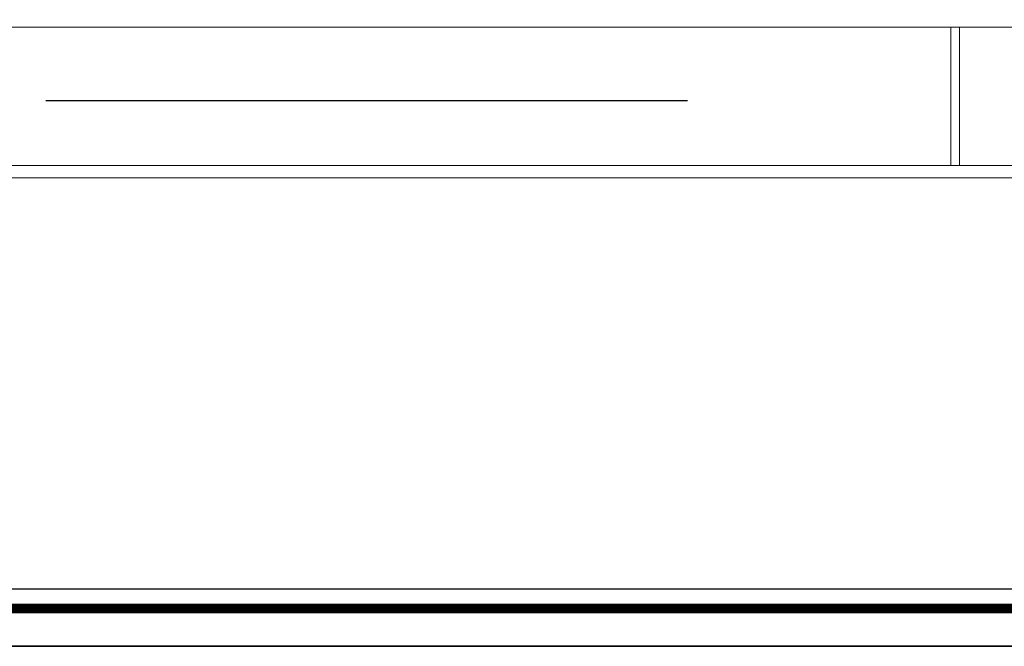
# Model space of a CAD drawing. Header units: inches. Extents: x 5.7 to 89.8, y 4 to 63.5.
# Tile 2 of 34: x 24.2 to 38.2, y 4 to 13. Entities that reach past the tile are written whole.
import ezdxf

# ---------------------------------------------------------------- set-up
doc = ezdxf.new("R2010")
doc.units = ezdxf.units.IN
doc.header["$MEASUREMENT"] = 0
for name, color, linetype in [('PDF_KADR', 7, 'Continuous'), ('PDF_textt', 7, 'Continuous'), ('PDF_wall', 7, 'Continuous')]:
    doc.layers.add(name, color=color, linetype=linetype)

msp = doc.modelspace()

# ---------------------------------------------------------------- linework, layer by layer
at = {"layer": 'PDF_KADR', "lineweight": 25}
for points in [[(5.695, 4.013), (89.785, 4.013), (89.785, 63.476), (5.695, 63.476)], [(5.695, 63.476), (89.785, 63.476), (89.785, 4.013), (5.695, 4.013)], [(6.514, 4.832), (88.841, 4.832), (88.841, 62.657), (6.514, 62.657)]]:
    msp.add_lwpolyline(points, close=True, dxfattribs=at)
at = {"layer": 'PDF_KADR', "lineweight": 0, "const_width": 0.135}
msp.add_lwpolyline([(6.235, 62.937), (6.235, 4.552), (89.111, 4.552), (89.111, 62.937)], close=True, dxfattribs=at)
at = {"layer": 'PDF_textt', "lineweight": 20}
for points in [[(74.423, 52.179), (74.423, 59.267), (19.208, 59.267), (19.208, 10.697), (74.423, 10.697), (74.423, 52.757)], [(74.423, 12.845), (19.323, 12.845)], [(37.469, 12.845), (37.469, 10.87)], [(37.594, 12.845), (37.594, 10.87)], [(74.423, 10.87), (19.323, 10.87)]]:
    msp.add_lwpolyline(points, dxfattribs=at)
at = {"layer": 'PDF_wall', "lineweight": 25}
msp.add_lwpolyline([(33.712, 11.795), (24.553, 11.795)], dxfattribs=at)

doc.saveas('drawing.dxf')
